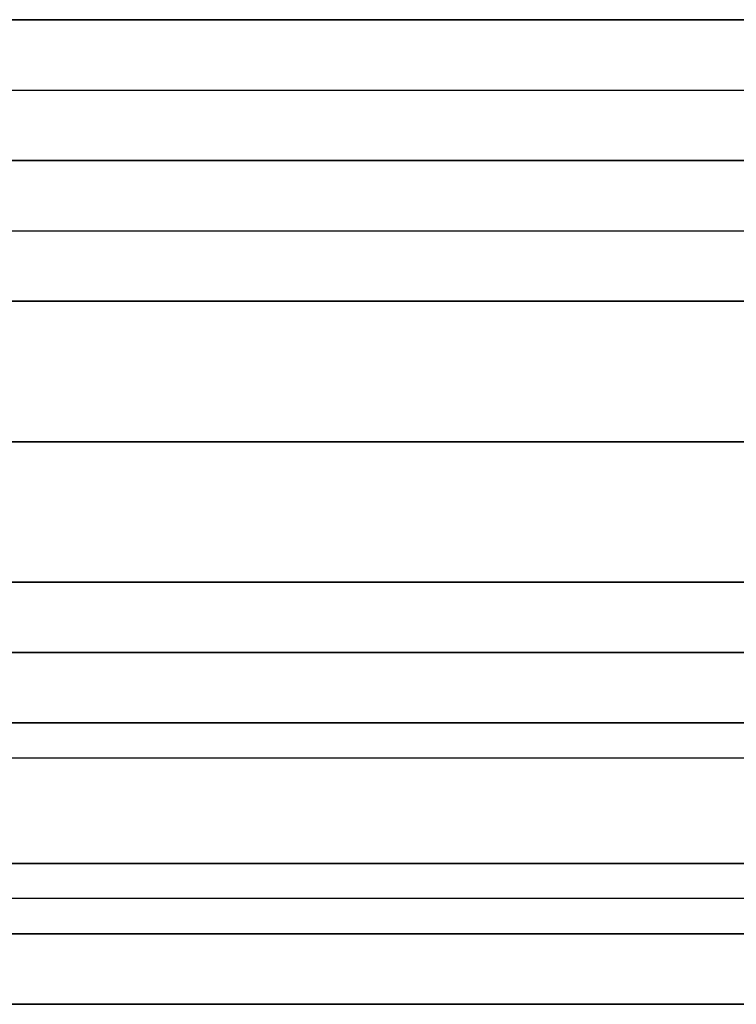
# Model space of a CAD drawing. Header units: millimetres. Extents: x -203 to 111, y 390 to 458.
# Tile 256 of 256: x -138.62 to -133.52, y 450.93 to 457.93. Entities that reach past the tile are written whole.
import ezdxf

# ---------------------------------------------------------------- set-up
doc = ezdxf.new("R2010")
doc.units = ezdxf.units.MM
doc.header["$MEASUREMENT"] = 0
doc.layers.add('Predefinito', color=5, linetype='Continuous')

msp = doc.modelspace()

# ---------------------------------------------------------------- linework, layer by layer
at = {"layer": 'Predefinito'}
for points in [[(-122.3428, 457.9296), (-143.554, 457.9296)], [(-143.554, 457.9296), (-122.0203, 457.9296)], [(-143.554, 457.9296), (-122.3428, 457.9296)], [(-122.3428, 457.9296), (-143.554, 457.9296)], [(-101.054, 457.9296), (-140.054, 457.9296)], [(-140.054, 457.9296), (-101.054, 457.9296)], [(-140.054, 457.4296), (-101.054, 457.4296)], [(-122.3428, 456.9296), (-143.554, 456.9296)], [(-143.554, 456.9296), (-122.3428, 456.9296)], [(-143.554, 456.9296), (-122.0203, 456.9296)], [(-143.554, 456.9296), (-97.554, 456.9296)], [(-97.554, 456.9296), (-143.554, 456.9296)], [(-97.554, 456.9296), (-143.554, 456.9296)], [(-143.554, 456.9296), (-97.554, 456.9296)], [(-101.054, 456.9296), (-140.054, 456.9296)], [(-140.054, 456.9296), (-101.054, 456.9296)], [(-101.054, 456.9296), (-140.054, 456.9296)], [(-140.054, 456.9296), (-101.054, 456.9296)], [(-140.054, 456.4296), (-101.054, 456.4296)], [(-143.554, 455.9296), (-97.554, 455.9296)], [(-143.554, 455.9296), (-97.554, 455.9296)], [(-97.554, 455.9296), (-143.554, 455.9296)], [(-140.054, 455.9296), (-101.054, 455.9296)], [(-101.054, 455.9296), (-140.054, 455.9296)], [(-143.554, 454.9296), (-97.554, 454.9296)], [(-97.554, 454.9296), (-143.554, 454.9296)], [(-97.554, 454.9296), (-143.554, 454.9296)], [(-143.554, 454.9296), (-97.554, 454.9296)], [(-143.554, 453.9296), (-97.554, 453.9296)], [(-143.554, 453.9296), (-97.554, 453.9296)], [(-97.554, 453.9296), (-143.554, 453.9296)], [(-143.554, 453.9296), (-97.554, 453.9296)], [(-97.554, 453.9296), (-143.554, 453.9296)], [(-97.554, 453.9296), (-143.554, 453.9296)], [(-97.554, 453.4296), (-143.554, 453.4296)], [(-143.554, 453.4296), (-97.554, 453.4296)], [(-143.554, 452.9296), (-97.554, 452.9296)], [(-143.554, 452.9296), (-97.554, 452.9296)], [(-97.554, 452.9296), (-143.554, 452.9296)], [(-97.554, 452.9296), (-143.554, 452.9296)], [(-97.554, 452.9296), (-143.554, 452.9296)], [(-143.554, 452.9296), (-97.554, 452.9296)], [(-143.554, 452.9296), (-97.554, 452.9296)], [(-97.554, 452.9296), (-143.554, 452.9296)], [(-143.554, 452.6827), (-97.554, 452.6827)], [(-202.554, 451.9296), (111.446, 451.9296)], [(-180.554, 451.9296), (89.446, 451.9296)], [(-180.554, 451.9296), (89.446, 451.9296)], [(89.446, 451.9296), (-180.554, 451.9296)], [(89.446, 451.9296), (-180.554, 451.9296)], [(-97.554, 451.9296), (-143.554, 451.9296)], [(-97.554, 451.9296), (-143.554, 451.9296)], [(-143.554, 451.9296), (-97.554, 451.9296)], [(-97.554, 451.9296), (-143.554, 451.9296)], [(-143.554, 451.9296), (-97.554, 451.9296)], [(-97.554, 451.9296), (-143.554, 451.9296)], [(-143.554, 451.9296), (-97.554, 451.9296)], [(-97.554, 451.6827), (-143.554, 451.6827)], [(89.446, 451.4296), (-180.554, 451.4296)], [(-180.554, 451.4296), (89.446, 451.4296)], [(-202.554, 450.9296), (111.446, 450.9296)], [(89.446, 450.9296), (-180.554, 450.9296)], [(-180.554, 450.9296), (89.446, 450.9296)], [(89.446, 450.9296), (-180.554, 450.9296)], [(-180.554, 450.9296), (89.446, 450.9296)], [(-97.554, 450.9296), (-143.554, 450.9296)], [(-97.554, 450.9296), (-143.554, 450.9296)], [(-143.554, 450.9296), (-97.554, 450.9296)], [(-97.554, 450.9296), (-143.554, 450.9296)], [(-143.554, 450.9296), (-97.554, 450.9296)], [(-143.554, 450.9296), (-97.554, 450.9296)], [(-143.554, 450.9296), (-97.554, 450.9296)]]:
    msp.add_lwpolyline(points, dxfattribs=at)

doc.saveas('drawing.dxf')
